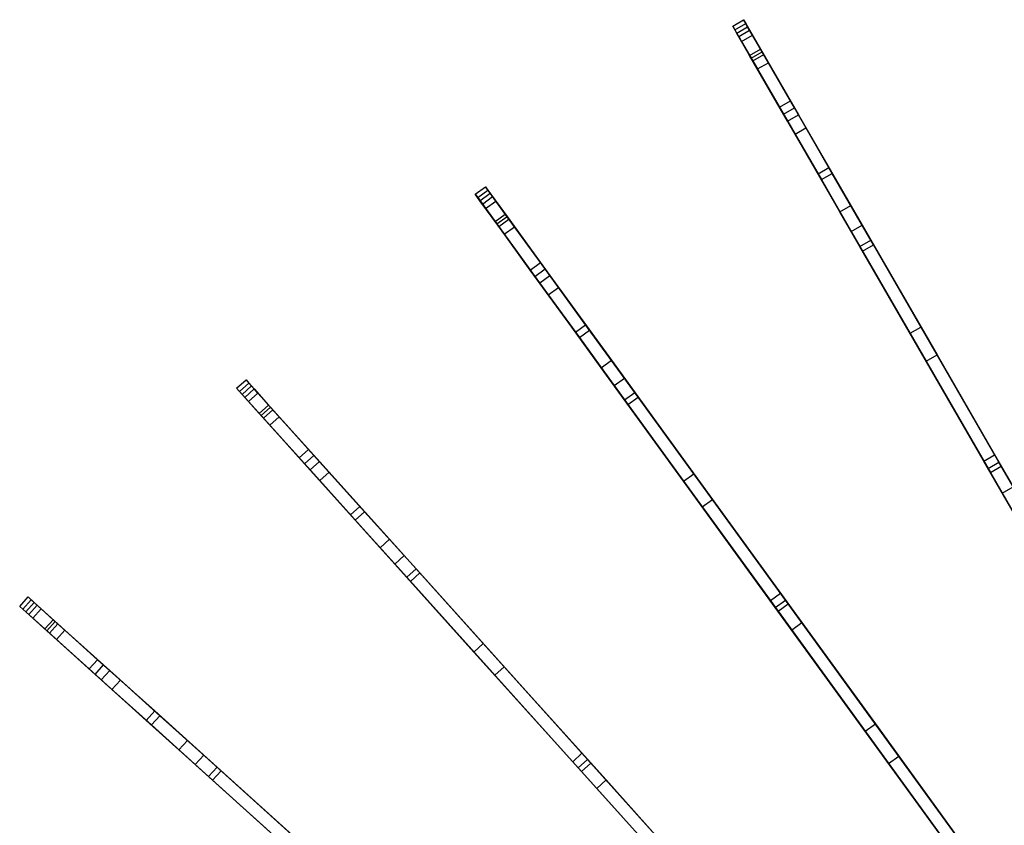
# Model space of a CAD drawing. Extents: x 1 to 71.1, y -35.1 to 35.1.
# Tile 38 of 85: x 9.9 to 21.7, y 20.8 to 30.4. Entities that reach past the tile are written whole.
import ezdxf

# ---------------------------------------------------------------- set-up
doc = ezdxf.new("R2010")
doc.units = 0
doc.header["$LTSCALE"] = 2.54
doc.layers.get('0').update_dxf_attribs({"color": 13, "linetype": 'CONTINUOUS'})

# ---------------------------------------------------------------- blocks, each defined once
blk = doc.blocks.new('LPUMPKIN_L_444_STL')
at = {"color": 0}
for p, q in [((18.433, 30.326, 37.416), (18.563, 30.401, 37.416)), ((18.433, 30.326, 37.416), (18.563, 30.401, 37.416)), ((18.482, 30.242, 38.202), (18.433, 30.326, 37.416)), ((18.433, 30.326, 37.416), (18.459, 30.281, 36.03)), ((18.433, 30.326, 37.416), (18.459, 30.281, 36.03)), ((18.482, 30.242, 38.202), (18.433, 30.326, 37.416)), ((18.459, 30.281, 36.03), (18.589, 30.356, 36.03)), ((18.459, 30.281, 36.03), (18.589, 30.356, 36.03)), ((18.563, 30.401, 37.416), (18.589, 30.356, 36.03)), ((18.611, 30.317, 38.202), (18.563, 30.401, 37.416)), ((18.563, 30.401, 37.416), (18.589, 30.356, 36.03)), ((18.611, 30.317, 38.202), (18.563, 30.401, 37.416)), ((18.589, 30.356, 36.03), (18.783, 30.019, 34.399)), ((18.589, 30.356, 36.03), (18.783, 30.019, 34.399)), ((18.459, 30.281, 36.03), (18.654, 29.944, 34.399)), ((18.459, 30.281, 36.03), (18.654, 29.944, 34.399)), ((18.482, 30.242, 38.202), (18.611, 30.317, 38.202)), ((18.482, 30.242, 38.202), (18.611, 30.317, 38.202)), ((18.673, 29.911, 39.503), (18.482, 30.242, 38.202)), ((18.673, 29.911, 39.503), (18.482, 30.242, 38.202)), ((18.505, 30.2, 36.635), (18.635, 30.275, 36.635)), ((18.505, 30.2, 36.635), (18.635, 30.275, 36.635)), ((18.539, 30.142, 37.987), (18.669, 30.217, 37.987)), ((18.539, 30.142, 37.987), (18.669, 30.217, 37.987)), ((18.803, 29.986, 39.503), (18.611, 30.317, 38.202)), ((18.803, 29.986, 39.503), (18.611, 30.317, 38.202)), ((18.669, 30.217, 37.987), (18.635, 30.275, 36.635)), ((18.635, 30.275, 36.635), (18.765, 30.051, 35.077)), ((18.669, 30.217, 37.987), (18.635, 30.275, 36.635)), ((18.635, 30.275, 36.635), (18.765, 30.051, 35.077)), ((18.859, 29.889, 39.38), (18.669, 30.217, 37.987)), ((18.859, 29.889, 39.38), (18.669, 30.217, 37.987)), ((18.635, 29.976, 35.077), (18.505, 30.2, 36.635)), ((18.505, 30.2, 36.635), (18.539, 30.142, 37.987)), ((18.505, 30.2, 36.635), (18.539, 30.142, 37.987)), ((18.635, 29.976, 35.077), (18.505, 30.2, 36.635)), ((18.539, 30.142, 37.987), (18.729, 29.814, 39.38)), ((18.539, 30.142, 37.987), (18.729, 29.814, 39.38)), ((18.635, 29.976, 35.077), (18.765, 30.051, 35.077)), ((18.635, 29.976, 35.077), (18.765, 30.051, 35.077)), ((19.088, 29.192, 32.354), (18.635, 29.976, 35.077)), ((19.088, 29.192, 32.354), (18.635, 29.976, 35.077)), ((18.654, 29.944, 34.399), (18.783, 30.019, 34.399)), ((18.654, 29.944, 34.399), (18.783, 30.019, 34.399)), ((18.673, 29.911, 39.503), (18.803, 29.986, 39.503)), ((18.673, 29.911, 39.503), (18.803, 29.986, 39.503)), ((18.765, 30.051, 35.077), (19.218, 29.267, 32.354)), ((18.765, 30.051, 35.077), (19.218, 29.267, 32.354)), ((18.783, 30.019, 34.399), (19.307, 29.112, 31.508)), ((18.783, 30.019, 34.399), (19.307, 29.112, 31.508)), ((19.122, 29.432, 40.699), (18.803, 29.986, 39.503)), ((19.122, 29.432, 40.699), (18.803, 29.986, 39.503)), ((18.654, 29.944, 34.399), (19.177, 29.037, 31.508)), ((18.654, 29.944, 34.399), (19.177, 29.037, 31.508)), ((18.992, 29.357, 40.699), (18.673, 29.911, 39.503)), ((18.992, 29.357, 40.699), (18.673, 29.911, 39.503)), ((18.729, 29.814, 39.38), (18.859, 29.889, 39.38)), ((18.729, 29.814, 39.38), (18.859, 29.889, 39.38)), ((19.169, 29.351, 40.568), (18.859, 29.889, 39.38)), ((19.169, 29.351, 40.568), (18.859, 29.889, 39.38)), ((18.729, 29.814, 39.38), (19.039, 29.276, 40.568)), ((18.729, 29.814, 39.38), (19.039, 29.276, 40.568)), ((18.992, 29.357, 40.699), (19.122, 29.432, 40.699)), ((18.992, 29.357, 40.699), (19.122, 29.432, 40.699)), ((19.58, 28.639, 41.773), (19.122, 29.432, 40.699)), ((19.58, 28.639, 41.773), (19.122, 29.432, 40.699)), ((19.451, 28.564, 41.773), (18.992, 29.357, 40.699)), ((19.451, 28.564, 41.773), (18.992, 29.357, 40.699)), ((19.039, 29.276, 40.568), (19.169, 29.351, 40.568)), ((19.039, 29.276, 40.568), (19.169, 29.351, 40.568)), ((19.039, 29.276, 40.568), (19.491, 28.494, 41.642)), ((19.039, 29.276, 40.568), (19.491, 28.494, 41.642)), ((19.088, 29.192, 32.354), (19.218, 29.267, 32.354)), ((19.088, 29.192, 32.354), (19.218, 29.267, 32.354)), ((19.62, 28.569, 41.642), (19.169, 29.351, 40.568)), ((19.62, 28.569, 41.642), (19.169, 29.351, 40.568)), ((19.218, 29.267, 32.354), (19.842, 28.186, 29.513)), ((19.218, 29.267, 32.354), (19.842, 28.186, 29.513)), ((19.712, 28.111, 29.513), (19.088, 29.192, 32.354)), ((19.712, 28.111, 29.513), (19.088, 29.192, 32.354)), ((19.177, 29.037, 31.508), (19.307, 29.112, 31.508)), ((19.177, 29.037, 31.508), (19.307, 29.112, 31.508)), ((19.177, 29.037, 31.508), (19.847, 27.877, 28.645)), ((19.177, 29.037, 31.508), (19.847, 27.877, 28.645)), ((19.307, 29.112, 31.508), (19.977, 27.952, 28.645)), ((19.307, 29.112, 31.508), (19.977, 27.952, 28.645)), ((19.451, 28.564, 41.773), (19.58, 28.639, 41.773)), ((19.451, 28.564, 41.773), (19.58, 28.639, 41.773)), ((19.951, 27.697, 42.495), (19.451, 28.564, 41.773)), ((19.951, 27.697, 42.495), (19.451, 28.564, 41.773)), ((19.491, 28.494, 41.642), (19.62, 28.569, 41.642)), ((19.491, 28.494, 41.642), (19.62, 28.569, 41.642)), ((20.081, 27.772, 42.495), (19.58, 28.639, 41.773)), ((20.081, 27.772, 42.495), (19.58, 28.639, 41.773)), ((20.112, 27.717, 42.359), (19.62, 28.569, 41.642)), ((20.112, 27.717, 42.359), (19.62, 28.569, 41.642)), ((19.491, 28.494, 41.642), (19.982, 27.642, 42.359)), ((19.491, 28.494, 41.642), (19.982, 27.642, 42.359)), ((15.359, 28.321, 37.423), (15.481, 28.409, 37.423)), ((15.359, 28.321, 37.423), (15.481, 28.409, 37.423)), ((15.416, 28.243, 38.2), (15.359, 28.321, 37.423)), ((15.359, 28.321, 37.423), (15.39, 28.279, 36.038)), ((15.359, 28.321, 37.423), (15.39, 28.279, 36.038)), ((15.416, 28.243, 38.2), (15.359, 28.321, 37.423)), ((15.39, 28.279, 36.038), (15.511, 28.367, 36.038)), ((15.39, 28.279, 36.038), (15.511, 28.367, 36.038)), ((15.416, 28.243, 38.2), (15.538, 28.331, 38.2)), ((15.416, 28.243, 38.2), (15.538, 28.331, 38.2)), ((15.481, 28.409, 37.423), (15.511, 28.367, 36.038)), ((15.538, 28.331, 38.2), (15.481, 28.409, 37.423)), ((15.481, 28.409, 37.423), (15.511, 28.367, 36.038)), ((15.538, 28.331, 38.2), (15.481, 28.409, 37.423)), ((15.511, 28.367, 36.038), (15.739, 28.054, 34.408)), ((15.511, 28.367, 36.038), (15.739, 28.054, 34.408)), ((15.762, 28.022, 39.501), (15.538, 28.331, 38.2)), ((15.762, 28.022, 39.501), (15.538, 28.331, 38.2)), ((15.39, 28.279, 36.038), (15.617, 27.966, 34.408)), ((15.39, 28.279, 36.038), (15.617, 27.966, 34.408)), ((15.641, 27.933, 39.501), (15.416, 28.243, 38.2)), ((15.641, 27.933, 39.501), (15.416, 28.243, 38.2)), ((15.445, 28.203, 36.635), (15.566, 28.292, 36.635)), ((15.445, 28.203, 36.635), (15.566, 28.292, 36.635)), ((15.597, 27.994, 35.077), (15.445, 28.203, 36.635)), ((15.445, 28.203, 36.635), (15.484, 28.149, 37.987)), ((15.445, 28.203, 36.635), (15.484, 28.149, 37.987)), ((15.597, 27.994, 35.077), (15.445, 28.203, 36.635)), ((15.484, 28.149, 37.987), (15.606, 28.237, 37.987)), ((15.484, 28.149, 37.987), (15.606, 28.237, 37.987)), ((15.606, 28.237, 37.987), (15.566, 28.292, 36.635)), ((15.566, 28.292, 36.635), (15.718, 28.082, 35.077)), ((15.606, 28.237, 37.987), (15.566, 28.292, 36.635)), ((15.566, 28.292, 36.635), (15.718, 28.082, 35.077)), ((15.829, 27.93, 39.38), (15.606, 28.237, 37.987)), ((15.829, 27.93, 39.38), (15.606, 28.237, 37.987)), ((15.484, 28.149, 37.987), (15.707, 27.842, 39.38)), ((15.484, 28.149, 37.987), (15.707, 27.842, 39.38)), ((19.712, 28.111, 29.513), (19.842, 28.186, 29.513)), ((19.712, 28.111, 29.513), (19.842, 28.186, 29.513)), ((20.549, 26.661, 26.455), (19.712, 28.111, 29.513)), ((20.549, 26.661, 26.455), (19.712, 28.111, 29.513)), ((19.842, 28.186, 29.513), (20.679, 26.736, 26.455)), ((19.842, 28.186, 29.513), (20.679, 26.736, 26.455)), ((15.597, 27.994, 35.077), (15.718, 28.082, 35.077)), ((15.597, 27.994, 35.077), (15.718, 28.082, 35.077)), ((16.129, 27.261, 32.353), (15.597, 27.994, 35.077)), ((16.129, 27.261, 32.353), (15.597, 27.994, 35.077)), ((15.617, 27.966, 34.408), (15.739, 28.054, 34.408)), ((15.617, 27.966, 34.408), (15.739, 28.054, 34.408)), ((15.641, 27.933, 39.501), (15.762, 28.022, 39.501)), ((15.641, 27.933, 39.501), (15.762, 28.022, 39.501)), ((15.718, 28.082, 35.077), (16.251, 27.349, 32.353)), ((15.718, 28.082, 35.077), (16.251, 27.349, 32.353)), ((15.739, 28.054, 34.408), (16.353, 27.208, 31.518)), ((15.739, 28.054, 34.408), (16.353, 27.208, 31.518)), ((16.138, 27.505, 40.697), (15.762, 28.022, 39.501)), ((16.138, 27.505, 40.697), (15.762, 28.022, 39.501)), ((15.617, 27.966, 34.408), (16.232, 27.12, 31.518)), ((15.617, 27.966, 34.408), (16.232, 27.12, 31.518)), ((16.016, 27.416, 40.697), (15.641, 27.933, 39.501)), ((16.016, 27.416, 40.697), (15.641, 27.933, 39.501)), ((15.707, 27.842, 39.38), (15.829, 27.93, 39.38)), ((15.707, 27.842, 39.38), (15.829, 27.93, 39.38)), ((16.193, 27.428, 40.569), (15.829, 27.93, 39.38)), ((16.193, 27.428, 40.569), (15.829, 27.93, 39.38)), ((19.847, 27.877, 28.645), (19.977, 27.952, 28.645)), ((19.847, 27.877, 28.645), (19.977, 27.952, 28.645)), ((19.847, 27.877, 28.645), (20.741, 26.329, 25.558)), ((19.847, 27.877, 28.645), (20.741, 26.329, 25.558)), ((19.977, 27.952, 28.645), (20.871, 26.404, 25.558)), ((19.977, 27.952, 28.645), (20.871, 26.404, 25.558)), ((15.707, 27.842, 39.38), (16.072, 27.34, 40.569)), ((15.707, 27.842, 39.38), (16.072, 27.34, 40.569)), ((19.951, 27.697, 42.495), (20.081, 27.772, 42.495)), ((19.951, 27.697, 42.495), (20.081, 27.772, 42.495)), ((21.61, 25.123, 43.919), (20.081, 27.772, 42.495)), ((21.61, 25.123, 43.919), (20.081, 27.772, 42.495)), ((21.48, 25.048, 43.919), (19.951, 27.697, 42.495)), ((21.48, 25.048, 43.919), (19.951, 27.697, 42.495)), ((19.982, 27.642, 42.359), (20.112, 27.717, 42.359)), ((19.982, 27.642, 42.359), (20.112, 27.717, 42.359)), ((19.982, 27.642, 42.359), (21.508, 25, 43.779)), ((19.982, 27.642, 42.359), (21.508, 25, 43.779)), ((21.638, 25.075, 43.779), (20.112, 27.717, 42.359)), ((21.638, 25.075, 43.779), (20.112, 27.717, 42.359)), ((16.016, 27.416, 40.697), (16.138, 27.505, 40.697)), ((16.016, 27.416, 40.697), (16.138, 27.505, 40.697)), ((16.676, 26.763, 41.771), (16.138, 27.505, 40.697)), ((16.676, 26.763, 41.771), (16.138, 27.505, 40.697)), ((16.555, 26.675, 41.771), (16.016, 27.416, 40.697)), ((16.555, 26.675, 41.771), (16.016, 27.416, 40.697)), ((16.072, 27.34, 40.569), (16.193, 27.428, 40.569)), ((16.072, 27.34, 40.569), (16.193, 27.428, 40.569)), ((16.724, 26.697, 41.643), (16.193, 27.428, 40.569)), ((16.724, 26.697, 41.643), (16.193, 27.428, 40.569)), ((16.072, 27.34, 40.569), (16.603, 26.609, 41.643)), ((16.072, 27.34, 40.569), (16.603, 26.609, 41.643)), ((16.129, 27.261, 32.353), (16.251, 27.349, 32.353)), ((16.129, 27.261, 32.353), (16.251, 27.349, 32.353)), ((16.251, 27.349, 32.353), (16.985, 26.339, 29.512)), ((16.251, 27.349, 32.353), (16.985, 26.339, 29.512)), ((16.863, 26.251, 29.512), (16.129, 27.261, 32.353)), ((16.863, 26.251, 29.512), (16.129, 27.261, 32.353)), ((16.232, 27.12, 31.518), (16.353, 27.208, 31.518)), ((16.232, 27.12, 31.518), (16.353, 27.208, 31.518)), ((16.353, 27.208, 31.518), (17.14, 26.125, 28.655)), ((16.353, 27.208, 31.518), (17.14, 26.125, 28.655)), ((16.232, 27.12, 31.518), (17.019, 26.037, 28.655)), ((16.232, 27.12, 31.518), (17.019, 26.037, 28.655)), ((16.555, 26.675, 41.771), (16.676, 26.763, 41.771)), ((16.555, 26.675, 41.771), (16.676, 26.763, 41.771)), ((17.143, 25.866, 42.494), (16.555, 26.675, 41.771)), ((17.143, 25.866, 42.494), (16.555, 26.675, 41.771)), ((16.603, 26.609, 41.643), (16.724, 26.697, 41.643)), ((16.603, 26.609, 41.643), (16.724, 26.697, 41.643)), ((17.264, 25.954, 42.494), (16.676, 26.763, 41.771)), ((17.264, 25.954, 42.494), (16.676, 26.763, 41.771)), ((17.303, 25.901, 42.359), (16.724, 26.697, 41.643)), ((17.303, 25.901, 42.359), (16.724, 26.697, 41.643)), ((20.549, 26.661, 26.455), (20.679, 26.736, 26.455)), ((20.549, 26.661, 26.455), (20.679, 26.736, 26.455)), ((20.679, 26.736, 26.455), (21.559, 25.212, 23.819)), ((20.679, 26.736, 26.455), (21.559, 25.212, 23.819)), ((16.603, 26.609, 41.643), (17.181, 25.813, 42.359)), ((16.603, 26.609, 41.643), (17.181, 25.813, 42.359)), ((21.429, 25.137, 23.819), (20.549, 26.661, 26.455)), ((21.429, 25.137, 23.819), (20.549, 26.661, 26.455)), ((16.863, 26.251, 29.512), (16.985, 26.339, 29.512)), ((16.863, 26.251, 29.512), (16.985, 26.339, 29.512)), ((16.985, 26.339, 29.512), (17.969, 24.985, 26.454)), ((16.985, 26.339, 29.512), (17.969, 24.985, 26.454)), ((20.741, 26.329, 25.558), (20.871, 26.404, 25.558)), ((20.741, 26.329, 25.558), (20.871, 26.404, 25.558)), ((20.741, 26.329, 25.558), (21.649, 24.755, 22.984)), ((20.741, 26.329, 25.558), (21.649, 24.755, 22.984)), ((20.871, 26.404, 25.558), (21.779, 24.83, 22.984)), ((20.871, 26.404, 25.558), (21.779, 24.83, 22.984)), ((17.847, 24.896, 26.454), (16.863, 26.251, 29.512)), ((17.847, 24.896, 26.454), (16.863, 26.251, 29.512)), ((12.512, 26.005, 37.427), (12.624, 26.105, 37.427)), ((12.512, 26.005, 37.427), (12.624, 26.105, 37.427)), ((12.624, 26.105, 37.427), (12.658, 26.068, 36.042)), ((12.688, 26.034, 38.198), (12.624, 26.105, 37.427)), ((12.624, 26.105, 37.427), (12.658, 26.068, 36.042)), ((12.688, 26.034, 38.198), (12.624, 26.105, 37.427)), ((17.019, 26.037, 28.655), (17.14, 26.125, 28.655)), ((17.019, 26.037, 28.655), (17.14, 26.125, 28.655)), ((17.14, 26.125, 28.655), (18.19, 24.68, 25.568)), ((17.14, 26.125, 28.655), (18.19, 24.68, 25.568)), ((12.577, 25.933, 38.198), (12.512, 26.005, 37.427)), ((12.512, 26.005, 37.427), (12.546, 25.967, 36.042)), ((12.512, 26.005, 37.427), (12.546, 25.967, 36.042)), ((12.577, 25.933, 38.198), (12.512, 26.005, 37.427)), ((12.546, 25.967, 36.042), (12.658, 26.068, 36.042)), ((12.546, 25.967, 36.042), (12.658, 26.068, 36.042)), ((12.577, 25.933, 38.198), (12.688, 26.034, 38.198)), ((12.577, 25.933, 38.198), (12.688, 26.034, 38.198)), ((12.609, 25.897, 36.635), (12.721, 25.998, 36.635)), ((12.609, 25.897, 36.635), (12.721, 25.998, 36.635)), ((12.658, 26.068, 36.042), (12.916, 25.781, 34.412)), ((12.658, 26.068, 36.042), (12.916, 25.781, 34.412)), ((12.944, 25.75, 39.499), (12.688, 26.034, 38.198)), ((12.944, 25.75, 39.499), (12.688, 26.034, 38.198)), ((12.766, 25.947, 37.987), (12.721, 25.998, 36.635)), ((12.721, 25.998, 36.635), (12.894, 25.805, 35.077)), ((12.766, 25.947, 37.987), (12.721, 25.998, 36.635)), ((12.721, 25.998, 36.635), (12.894, 25.805, 35.077)), ((17.019, 26.037, 28.655), (18.069, 24.592, 25.568)), ((17.019, 26.037, 28.655), (18.069, 24.592, 25.568)), ((12.546, 25.967, 36.042), (12.805, 25.68, 34.412)), ((12.546, 25.967, 36.042), (12.805, 25.68, 34.412)), ((12.832, 25.65, 39.499), (12.577, 25.933, 38.198)), ((12.832, 25.65, 39.499), (12.577, 25.933, 38.198)), ((12.783, 25.705, 35.077), (12.609, 25.897, 36.635)), ((12.609, 25.897, 36.635), (12.655, 25.847, 37.987)), ((12.609, 25.897, 36.635), (12.655, 25.847, 37.987)), ((12.783, 25.705, 35.077), (12.609, 25.897, 36.635)), ((12.655, 25.847, 37.987), (12.766, 25.947, 37.987)), ((12.655, 25.847, 37.987), (12.766, 25.947, 37.987)), ((13.02, 25.666, 39.38), (12.766, 25.947, 37.987)), ((13.02, 25.666, 39.38), (12.766, 25.947, 37.987)), ((17.143, 25.866, 42.494), (17.264, 25.954, 42.494)), ((17.143, 25.866, 42.494), (17.264, 25.954, 42.494)), ((18.941, 23.391, 43.919), (17.143, 25.866, 42.494)), ((18.941, 23.391, 43.919), (17.143, 25.866, 42.494)), ((17.181, 25.813, 42.359), (17.303, 25.901, 42.359)), ((17.181, 25.813, 42.359), (17.303, 25.901, 42.359)), ((19.062, 23.479, 43.919), (17.264, 25.954, 42.494)), ((19.062, 23.479, 43.919), (17.264, 25.954, 42.494)), ((19.096, 23.433, 43.78), (17.303, 25.901, 42.359)), ((19.096, 23.433, 43.78), (17.303, 25.901, 42.359)), ((12.655, 25.847, 37.987), (12.908, 25.565, 39.38)), ((12.655, 25.847, 37.987), (12.908, 25.565, 39.38)), ((12.783, 25.705, 35.077), (12.894, 25.805, 35.077)), ((12.783, 25.705, 35.077), (12.894, 25.805, 35.077)), ((12.805, 25.68, 34.412), (12.916, 25.781, 34.412)), ((12.805, 25.68, 34.412), (12.916, 25.781, 34.412)), ((12.832, 25.65, 39.499), (12.944, 25.75, 39.499)), ((12.832, 25.65, 39.499), (12.944, 25.75, 39.499)), ((12.894, 25.805, 35.077), (13.5, 25.132, 32.353)), ((12.894, 25.805, 35.077), (13.5, 25.132, 32.353)), ((12.916, 25.781, 34.412), (13.616, 25.004, 31.524)), ((12.916, 25.781, 34.412), (13.616, 25.004, 31.524)), ((13.371, 25.275, 40.696), (12.944, 25.75, 39.499)), ((13.371, 25.275, 40.696), (12.944, 25.75, 39.499)), ((17.181, 25.813, 42.359), (18.975, 23.345, 43.78)), ((17.181, 25.813, 42.359), (18.975, 23.345, 43.78)), ((13.389, 25.032, 32.353), (12.783, 25.705, 35.077)), ((13.389, 25.032, 32.353), (12.783, 25.705, 35.077)), ((12.805, 25.68, 34.412), (13.504, 24.904, 31.524)), ((12.805, 25.68, 34.412), (13.504, 24.904, 31.524)), ((13.26, 25.175, 40.696), (12.832, 25.65, 39.499)), ((13.26, 25.175, 40.696), (12.832, 25.65, 39.499)), ((12.908, 25.565, 39.38), (13.02, 25.666, 39.38)), ((12.908, 25.565, 39.38), (13.02, 25.666, 39.38)), ((13.435, 25.204, 40.569), (13.02, 25.666, 39.38)), ((13.435, 25.204, 40.569), (13.02, 25.666, 39.38)), ((12.908, 25.565, 39.38), (13.324, 25.104, 40.569)), ((12.908, 25.565, 39.38), (13.324, 25.104, 40.569)), ((13.26, 25.175, 40.696), (13.371, 25.275, 40.696)), ((13.26, 25.175, 40.696), (13.371, 25.275, 40.696)), ((13.984, 24.594, 41.771), (13.371, 25.275, 40.696)), ((13.984, 24.594, 41.771), (13.371, 25.275, 40.696)), ((13.873, 24.494, 41.771), (13.26, 25.175, 40.696)), ((13.873, 24.494, 41.771), (13.26, 25.175, 40.696)), ((13.324, 25.104, 40.569), (13.435, 25.204, 40.569)), ((13.324, 25.104, 40.569), (13.435, 25.204, 40.569)), ((14.04, 24.533, 41.643), (13.435, 25.204, 40.569)), ((14.04, 24.533, 41.643), (13.435, 25.204, 40.569)), ((21.429, 25.137, 23.819), (21.559, 25.212, 23.819)), ((21.429, 25.137, 23.819), (21.559, 25.212, 23.819)), ((21.559, 25.212, 23.819), (22.521, 23.545, 21.421)), ((21.559, 25.212, 23.819), (22.521, 23.545, 21.421)), ((13.324, 25.104, 40.569), (13.928, 24.433, 41.643)), ((13.324, 25.104, 40.569), (13.928, 24.433, 41.643)), ((13.389, 25.032, 32.353), (13.5, 25.132, 32.353)), ((13.389, 25.032, 32.353), (13.5, 25.132, 32.353)), ((14.224, 24.104, 29.511), (13.389, 25.032, 32.353)), ((14.224, 24.104, 29.511), (13.389, 25.032, 32.353)), ((13.5, 25.132, 32.353), (14.336, 24.204, 29.511)), ((13.5, 25.132, 32.353), (14.336, 24.204, 29.511)), ((22.391, 23.47, 21.421), (21.429, 25.137, 23.819)), ((22.391, 23.47, 21.421), (21.429, 25.137, 23.819)), ((21.48, 25.048, 43.919), (21.61, 25.123, 43.919)), ((21.48, 25.048, 43.919), (21.61, 25.123, 43.919)), ((23.47, 21.601, 45.472), (21.48, 25.048, 43.919)), ((23.47, 21.601, 45.472), (21.48, 25.048, 43.919)), ((21.508, 25, 43.779), (21.638, 25.075, 43.779)), ((21.508, 25, 43.779), (21.638, 25.075, 43.779)), ((23.6, 21.676, 45.472), (21.61, 25.123, 43.919)), ((23.6, 21.676, 45.472), (21.61, 25.123, 43.919)), ((23.615, 21.65, 45.324), (21.638, 25.075, 43.779)), ((23.615, 21.65, 45.324), (21.638, 25.075, 43.779)), ((13.504, 24.904, 31.524), (13.616, 25.004, 31.524)), ((13.504, 24.904, 31.524), (13.616, 25.004, 31.524)), ((13.616, 25.004, 31.524), (14.511, 24.01, 28.66)), ((13.616, 25.004, 31.524), (14.511, 24.01, 28.66)), ((17.847, 24.896, 26.454), (17.969, 24.985, 26.454)), ((17.847, 24.896, 26.454), (17.969, 24.985, 26.454)), ((17.969, 24.985, 26.454), (19.003, 23.56, 23.817)), ((17.969, 24.985, 26.454), (19.003, 23.56, 23.817)), ((21.508, 25, 43.779), (23.485, 21.575, 45.324)), ((21.508, 25, 43.779), (23.485, 21.575, 45.324)), ((13.504, 24.904, 31.524), (14.399, 23.909, 28.66)), ((13.504, 24.904, 31.524), (14.399, 23.909, 28.66)), ((18.882, 23.472, 23.817), (17.847, 24.896, 26.454)), ((18.882, 23.472, 23.817), (17.847, 24.896, 26.454)), ((21.649, 24.755, 22.984), (21.779, 24.83, 22.984)), ((21.649, 24.755, 22.984), (21.779, 24.83, 22.984)), ((18.069, 24.592, 25.568), (18.19, 24.68, 25.568)), ((18.069, 24.592, 25.568), (18.19, 24.68, 25.568)), ((18.19, 24.68, 25.568), (19.258, 23.21, 22.993)), ((18.19, 24.68, 25.568), (19.258, 23.21, 22.993)), ((21.649, 24.755, 22.984), (22.635, 23.049, 20.66)), ((21.649, 24.755, 22.984), (22.635, 23.049, 20.66)), ((13.873, 24.494, 41.771), (13.984, 24.594, 41.771)), ((13.873, 24.494, 41.771), (13.984, 24.594, 41.771)), ((14.654, 23.851, 42.494), (13.984, 24.594, 41.771)), ((14.654, 23.851, 42.494), (13.984, 24.594, 41.771)), ((18.069, 24.592, 25.568), (19.136, 23.122, 22.993)), ((18.069, 24.592, 25.568), (19.136, 23.122, 22.993)), ((14.542, 23.751, 42.494), (13.873, 24.494, 41.771)), ((14.542, 23.751, 42.494), (13.873, 24.494, 41.771)), ((13.928, 24.433, 41.643), (14.04, 24.533, 41.643)), ((13.928, 24.433, 41.643), (14.04, 24.533, 41.643)), ((14.698, 23.802, 42.359), (14.04, 24.533, 41.643)), ((14.698, 23.802, 42.359), (14.04, 24.533, 41.643)), ((13.928, 24.433, 41.643), (14.587, 23.701, 42.359)), ((13.928, 24.433, 41.643), (14.587, 23.701, 42.359)), ((14.224, 24.104, 29.511), (14.336, 24.204, 29.511)), ((14.224, 24.104, 29.511), (14.336, 24.204, 29.511)), ((15.345, 22.859, 26.453), (14.224, 24.104, 29.511)), ((15.345, 22.859, 26.453), (14.224, 24.104, 29.511)), ((14.336, 24.204, 29.511), (15.456, 22.96, 26.453)), ((14.336, 24.204, 29.511), (15.456, 22.96, 26.453)), ((14.399, 23.909, 28.66), (14.511, 24.01, 28.66)), ((14.399, 23.909, 28.66), (14.511, 24.01, 28.66)), ((14.511, 24.01, 28.66), (15.706, 22.682, 25.573)), ((14.511, 24.01, 28.66), (15.706, 22.682, 25.573)), ((14.399, 23.909, 28.66), (15.594, 22.582, 25.573)), ((14.399, 23.909, 28.66), (15.594, 22.582, 25.573)), ((14.542, 23.751, 42.494), (14.654, 23.851, 42.494)), ((14.542, 23.751, 42.494), (14.654, 23.851, 42.494)), ((16.589, 21.477, 43.918), (14.542, 23.751, 42.494)), ((16.589, 21.477, 43.918), (14.542, 23.751, 42.494)), ((14.587, 23.701, 42.359), (14.698, 23.802, 42.359)), ((14.587, 23.701, 42.359), (14.698, 23.802, 42.359)), ((16.701, 21.578, 43.918), (14.654, 23.851, 42.494)), ((16.701, 21.578, 43.918), (14.654, 23.851, 42.494)), ((16.74, 21.534, 43.78), (14.698, 23.802, 42.359)), ((16.74, 21.534, 43.78), (14.698, 23.802, 42.359)), ((14.587, 23.701, 42.359), (16.628, 21.434, 43.78)), ((14.587, 23.701, 42.359), (16.628, 21.434, 43.78)), ((9.923, 23.404, 37.427), (10.023, 23.516, 37.427)), ((9.923, 23.404, 37.427), (10.023, 23.516, 37.427)), ((10.023, 23.516, 37.427), (10.061, 23.482, 36.042)), ((10.095, 23.451, 38.198), (10.023, 23.516, 37.427)), ((10.023, 23.516, 37.427), (10.061, 23.482, 36.042)), ((10.095, 23.451, 38.198), (10.023, 23.516, 37.427)), ((18.882, 23.472, 23.817), (19.003, 23.56, 23.817)), ((18.882, 23.472, 23.817), (19.003, 23.56, 23.817)), ((19.003, 23.56, 23.817), (20.135, 22.003, 21.42)), ((19.003, 23.56, 23.817), (20.135, 22.003, 21.42)), ((9.995, 23.34, 38.198), (9.923, 23.404, 37.427)), ((9.923, 23.404, 37.427), (9.961, 23.37, 36.042)), ((9.923, 23.404, 37.427), (9.961, 23.37, 36.042)), ((9.995, 23.34, 38.198), (9.923, 23.404, 37.427)), ((9.961, 23.37, 36.042), (10.061, 23.482, 36.042)), ((9.961, 23.37, 36.042), (10.061, 23.482, 36.042)), ((9.995, 23.34, 38.198), (10.095, 23.451, 38.198)), ((9.995, 23.34, 38.198), (10.095, 23.451, 38.198)), ((10.031, 23.307, 36.635), (10.131, 23.419, 36.635)), ((10.031, 23.307, 36.635), (10.131, 23.419, 36.635)), ((10.061, 23.482, 36.042), (10.348, 23.224, 34.412)), ((10.061, 23.482, 36.042), (10.348, 23.224, 34.412)), ((10.379, 23.196, 39.499), (10.095, 23.451, 38.198)), ((10.379, 23.196, 39.499), (10.095, 23.451, 38.198)), ((10.181, 23.374, 37.987), (10.131, 23.419, 36.635)), ((10.131, 23.419, 36.635), (10.324, 23.245, 35.077)), ((10.181, 23.374, 37.987), (10.131, 23.419, 36.635)), ((10.131, 23.419, 36.635), (10.324, 23.245, 35.077)), ((20.013, 21.915, 21.42), (18.882, 23.472, 23.817)), ((20.013, 21.915, 21.42), (18.882, 23.472, 23.817)), ((18.941, 23.391, 43.919), (19.062, 23.479, 43.919)), ((18.941, 23.391, 43.919), (19.062, 23.479, 43.919)), ((21.28, 20.172, 45.472), (18.941, 23.391, 43.919)), ((21.28, 20.172, 45.472), (18.941, 23.391, 43.919)), ((18.975, 23.345, 43.78), (19.096, 23.433, 43.78)), ((18.975, 23.345, 43.78), (19.096, 23.433, 43.78)), ((21.401, 20.26, 45.472), (19.062, 23.479, 43.919)), ((21.401, 20.26, 45.472), (19.062, 23.479, 43.919)), ((21.419, 20.236, 45.323), (19.096, 23.433, 43.78)), ((21.419, 20.236, 45.323), (19.096, 23.433, 43.78)), ((9.961, 23.37, 36.042), (10.248, 23.112, 34.412)), ((9.961, 23.37, 36.042), (10.248, 23.112, 34.412)), ((10.278, 23.085, 39.499), (9.995, 23.34, 38.198)), ((10.278, 23.085, 39.499), (9.995, 23.34, 38.198)), ((10.223, 23.134, 35.077), (10.031, 23.307, 36.635)), ((10.031, 23.307, 36.635), (10.081, 23.262, 37.987)), ((10.031, 23.307, 36.635), (10.081, 23.262, 37.987)), ((10.223, 23.134, 35.077), (10.031, 23.307, 36.635)), ((10.081, 23.262, 37.987), (10.181, 23.374, 37.987)), ((10.081, 23.262, 37.987), (10.181, 23.374, 37.987)), ((10.463, 23.12, 39.38), (10.181, 23.374, 37.987)), ((10.463, 23.12, 39.38), (10.181, 23.374, 37.987)), ((18.975, 23.345, 43.78), (21.298, 20.147, 45.323)), ((18.975, 23.345, 43.78), (21.298, 20.147, 45.323)), ((10.081, 23.262, 37.987), (10.363, 23.008, 39.38)), ((10.081, 23.262, 37.987), (10.363, 23.008, 39.38)), ((10.223, 23.134, 35.077), (10.324, 23.245, 35.077)), ((10.223, 23.134, 35.077), (10.324, 23.245, 35.077)), ((10.248, 23.112, 34.412), (10.348, 23.224, 34.412)), ((10.248, 23.112, 34.412), (10.348, 23.224, 34.412)), ((10.278, 23.085, 39.499), (10.379, 23.196, 39.499)), ((10.278, 23.085, 39.499), (10.379, 23.196, 39.499)), ((10.324, 23.245, 35.077), (10.997, 22.64, 32.353)), ((10.324, 23.245, 35.077), (10.997, 22.64, 32.353)), ((10.348, 23.224, 34.412), (11.125, 22.524, 31.524)), ((10.348, 23.224, 34.412), (11.125, 22.524, 31.524)), ((10.853, 22.768, 40.696), (10.379, 23.196, 39.499)), ((10.853, 22.768, 40.696), (10.379, 23.196, 39.499)), ((19.136, 23.122, 22.993), (19.258, 23.21, 22.993)), ((19.136, 23.122, 22.993), (19.258, 23.21, 22.993)), ((19.258, 23.21, 22.993), (20.416, 21.616, 20.668)), ((19.258, 23.21, 22.993), (20.416, 21.616, 20.668)), ((10.896, 22.528, 32.353), (10.223, 23.134, 35.077)), ((10.896, 22.528, 32.353), (10.223, 23.134, 35.077)), ((10.248, 23.112, 34.412), (11.024, 22.413, 31.524)), ((10.248, 23.112, 34.412), (11.024, 22.413, 31.524)), ((10.753, 22.657, 40.696), (10.278, 23.085, 39.499)), ((10.753, 22.657, 40.696), (10.278, 23.085, 39.499)), ((10.363, 23.008, 39.38), (10.463, 23.12, 39.38)), ((10.363, 23.008, 39.38), (10.463, 23.12, 39.38)), ((10.924, 22.705, 40.569), (10.463, 23.12, 39.38)), ((10.924, 22.705, 40.569), (10.463, 23.12, 39.38)), ((19.136, 23.122, 22.993), (20.294, 21.528, 20.668)), ((19.136, 23.122, 22.993), (20.294, 21.528, 20.668)), ((10.363, 23.008, 39.38), (10.824, 22.593, 40.569)), ((10.363, 23.008, 39.38), (10.824, 22.593, 40.569)), ((15.345, 22.859, 26.453), (15.456, 22.96, 26.453)), ((15.345, 22.859, 26.453), (15.456, 22.96, 26.453)), ((15.456, 22.96, 26.453), (16.634, 21.651, 23.817)), ((15.456, 22.96, 26.453), (16.634, 21.651, 23.817)), ((16.523, 21.551, 23.817), (15.345, 22.859, 26.453)), ((16.523, 21.551, 23.817), (15.345, 22.859, 26.453)), ((10.753, 22.657, 40.696), (10.853, 22.768, 40.696)), ((10.753, 22.657, 40.696), (10.853, 22.768, 40.696)), ((10.824, 22.593, 40.569), (10.924, 22.705, 40.569)), ((10.824, 22.593, 40.569), (10.924, 22.705, 40.569)), ((11.534, 22.156, 41.771), (10.853, 22.768, 40.696)), ((11.534, 22.156, 41.771), (10.853, 22.768, 40.696)), ((11.596, 22.1, 41.643), (10.924, 22.705, 40.569)), ((11.596, 22.1, 41.643), (10.924, 22.705, 40.569)), ((15.594, 22.582, 25.573), (15.706, 22.682, 25.573)), ((15.594, 22.582, 25.573), (15.706, 22.682, 25.573)), ((15.706, 22.682, 25.573), (16.921, 21.333, 22.998)), ((15.706, 22.682, 25.573), (16.921, 21.333, 22.998)), ((11.434, 22.044, 41.771), (10.753, 22.657, 40.696)), ((11.434, 22.044, 41.771), (10.753, 22.657, 40.696)), ((10.824, 22.593, 40.569), (11.495, 21.989, 41.643)), ((10.824, 22.593, 40.569), (11.495, 21.989, 41.643)), ((10.896, 22.528, 32.353), (10.997, 22.64, 32.353)), ((10.896, 22.528, 32.353), (10.997, 22.64, 32.353)), ((10.997, 22.64, 32.353), (11.925, 21.804, 29.511)), ((10.997, 22.64, 32.353), (11.925, 21.804, 29.511)), ((15.594, 22.582, 25.573), (16.81, 21.232, 22.998)), ((15.594, 22.582, 25.573), (16.81, 21.232, 22.998)), ((11.824, 21.693, 29.511), (10.896, 22.528, 32.353)), ((11.824, 21.693, 29.511), (10.896, 22.528, 32.353)), ((11.024, 22.413, 31.524), (11.125, 22.524, 31.524)), ((11.024, 22.413, 31.524), (11.125, 22.524, 31.524)), ((11.125, 22.524, 31.524), (12.119, 21.629, 28.66)), ((11.125, 22.524, 31.524), (12.119, 21.629, 28.66)), ((11.024, 22.413, 31.524), (12.019, 21.518, 28.66)), ((11.024, 22.413, 31.524), (12.019, 21.518, 28.66)), ((11.434, 22.044, 41.771), (11.534, 22.156, 41.771)), ((11.434, 22.044, 41.771), (11.534, 22.156, 41.771)), ((11.495, 21.989, 41.643), (11.596, 22.1, 41.643)), ((11.495, 21.989, 41.643), (11.596, 22.1, 41.643)), ((12.278, 21.486, 42.494), (11.534, 22.156, 41.771)), ((12.278, 21.486, 42.494), (11.534, 22.156, 41.771)), ((12.327, 21.442, 42.359), (11.596, 22.1, 41.643)), ((12.327, 21.442, 42.359), (11.596, 22.1, 41.643)), ((12.177, 21.375, 42.494), (11.434, 22.044, 41.771)), ((12.177, 21.375, 42.494), (11.434, 22.044, 41.771)), ((11.495, 21.989, 41.643), (12.226, 21.33, 42.359)), ((11.495, 21.989, 41.643), (12.226, 21.33, 42.359)), ((20.013, 21.915, 21.42), (20.135, 22.003, 21.42)), ((20.013, 21.915, 21.42), (20.135, 22.003, 21.42)), ((20.135, 22.003, 21.42), (21.345, 20.337, 19.29)), ((20.135, 22.003, 21.42), (21.345, 20.337, 19.29)), ((21.224, 20.249, 19.29), (20.013, 21.915, 21.42)), ((21.224, 20.249, 19.29), (20.013, 21.915, 21.42)), ((11.824, 21.693, 29.511), (11.925, 21.804, 29.511)), ((11.824, 21.693, 29.511), (11.925, 21.804, 29.511)), ((11.925, 21.804, 29.511), (13.169, 20.684, 26.453)), ((11.925, 21.804, 29.511), (13.169, 20.684, 26.453)), ((13.069, 20.572, 26.453), (11.824, 21.693, 29.511)), ((13.069, 20.572, 26.453), (11.824, 21.693, 29.511)), ((12.019, 21.518, 28.66), (12.119, 21.629, 28.66)), ((12.019, 21.518, 28.66), (12.119, 21.629, 28.66)), ((12.119, 21.629, 28.66), (13.446, 20.434, 25.573)), ((12.119, 21.629, 28.66), (13.446, 20.434, 25.573)), ((16.523, 21.551, 23.817), (16.634, 21.651, 23.817)), ((16.523, 21.551, 23.817), (16.634, 21.651, 23.817)), ((16.634, 21.651, 23.817), (17.922, 20.221, 21.42)), ((16.634, 21.651, 23.817), (17.922, 20.221, 21.42)), ((12.019, 21.518, 28.66), (13.346, 20.322, 25.573)), ((12.019, 21.518, 28.66), (13.346, 20.322, 25.573)), ((17.811, 20.121, 21.42), (16.523, 21.551, 23.817)), ((17.811, 20.121, 21.42), (16.523, 21.551, 23.817)), ((16.589, 21.477, 43.918), (16.701, 21.578, 43.918)), ((16.589, 21.477, 43.918), (16.701, 21.578, 43.918)), ((16.628, 21.434, 43.78), (16.74, 21.534, 43.78)), ((16.628, 21.434, 43.78), (16.74, 21.534, 43.78)), ((19.363, 18.621, 45.471), (16.701, 21.578, 43.918)), ((19.363, 18.621, 45.471), (16.701, 21.578, 43.918)), ((19.383, 18.598, 45.323), (16.74, 21.534, 43.78)), ((19.383, 18.598, 45.323), (16.74, 21.534, 43.78)), ((20.294, 21.528, 20.668), (20.416, 21.616, 20.668)), ((20.294, 21.528, 20.668), (20.416, 21.616, 20.668)), ((20.294, 21.528, 20.668), (21.528, 19.83, 18.613)), ((20.294, 21.528, 20.668), (21.528, 19.83, 18.613)), ((20.416, 21.616, 20.668), (21.65, 19.918, 18.613)), ((20.416, 21.616, 20.668), (21.65, 19.918, 18.613)), ((12.177, 21.375, 42.494), (12.278, 21.486, 42.494)), ((12.177, 21.375, 42.494), (12.278, 21.486, 42.494)), ((12.226, 21.33, 42.359), (12.327, 21.442, 42.359)), ((12.226, 21.33, 42.359), (12.327, 21.442, 42.359)), ((14.551, 19.439, 43.918), (12.278, 21.486, 42.494)), ((14.551, 19.439, 43.918), (12.278, 21.486, 42.494)), ((14.594, 19.4, 43.78), (12.327, 21.442, 42.359)), ((14.594, 19.4, 43.78), (12.327, 21.442, 42.359)), ((19.252, 18.52, 45.471), (16.589, 21.477, 43.918)), ((19.252, 18.52, 45.471), (16.589, 21.477, 43.918)), ((16.628, 21.434, 43.78), (19.272, 18.498, 45.323)), ((16.628, 21.434, 43.78), (19.272, 18.498, 45.323)), ((14.451, 19.328, 43.918), (12.177, 21.375, 42.494)), ((14.451, 19.328, 43.918), (12.177, 21.375, 42.494)), ((12.226, 21.33, 42.359), (14.494, 19.289, 43.78)), ((12.226, 21.33, 42.359), (14.494, 19.289, 43.78)), ((16.81, 21.232, 22.998), (16.921, 21.333, 22.998)), ((16.81, 21.232, 22.998), (16.921, 21.333, 22.998)), ((16.921, 21.333, 22.998), (18.239, 19.869, 20.672)), ((16.921, 21.333, 22.998), (18.239, 19.869, 20.672)), ((16.81, 21.232, 22.998), (18.128, 19.768, 20.672)), ((16.81, 21.232, 22.998), (18.128, 19.768, 20.672))]:
    blk.add_line(p, q, dxfattribs=at)

msp = doc.modelspace()

# ---------------------------------------------------------------- block references
at = {"color": 253}
msp.add_blockref('LPUMPKIN_L_444_STL', (0, 0), dxfattribs=at)

doc.saveas('drawing.dxf')
